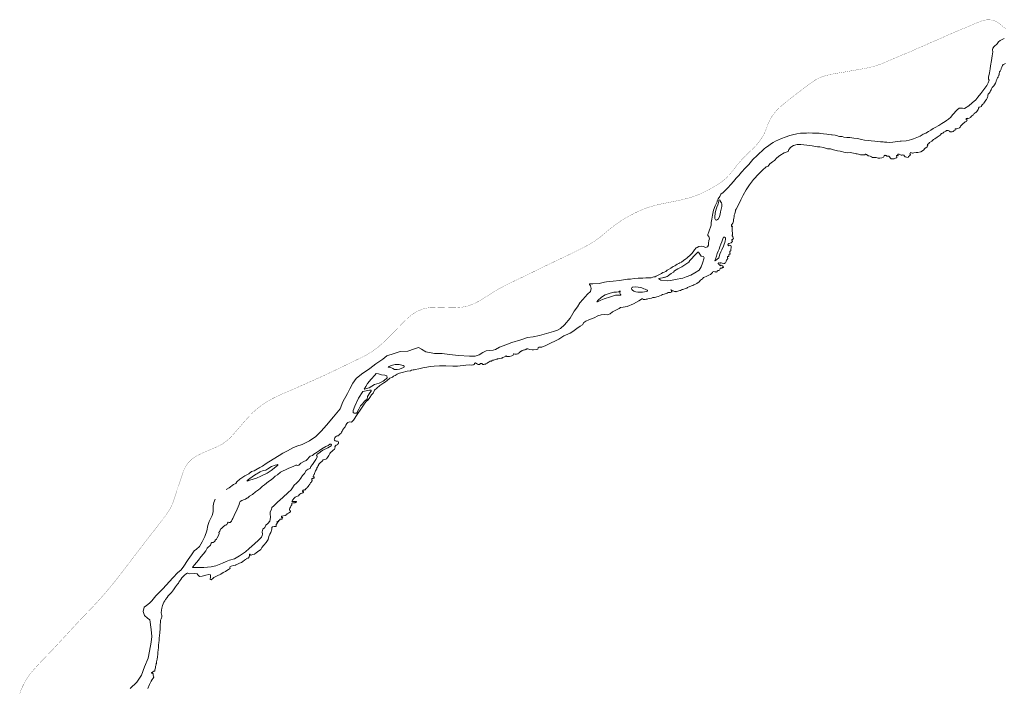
# Model space of a CAD drawing. Header units: metres. Extents: x 347609 to 404409, y 8548087 to 8605413.
# Tile 13 of 49: x 367735 to 370412, y 8557594 to 8559410. Entities that reach past the tile are written whole.
import ezdxf

# ---------------------------------------------------------------- set-up
doc = ezdxf.new("R2010")
doc.units = ezdxf.units.M
doc.layers.add('01. RIO', color=7, linetype='Continuous', lineweight=5, true_color=0x2776bb)
doc.layers.add('Red vial nacional', color=242, linetype='Continuous', lineweight=40)

# ---------------------------------------------------------------- blocks, each defined once
blk = doc.blocks.new('REIORORI')
at = {"layer": '01. RIO', "color": 152, "lineweight": 15, "true_color": 0x2776bb, "flags": 128}
for points in [[(368296.4, 8558134), (368304.7, 8558138.4), (368316.6, 8558147.4), (368322.5, 8558150.1), (368325.9, 8558154.7), (368334, 8558162), (368347.6, 8558170.5), (368358.3, 8558175.9), (368365.2, 8558183), (368372.7, 8558184.7), (368377.4, 8558186.9), (368388.3, 8558193.4), (368395.4, 8558196.9), (368405.2, 8558204.2), (368424.2, 8558216.1), (368440.8, 8558225.9), (368450.6, 8558232.3), (368463, 8558238.4), (368477.6, 8558247.1), (368488.6, 8558251.8), (368503.5, 8558256.2), (368523.5, 8558266.4), (368540.5, 8558277.6), (368554.5, 8558292.3), (368569.1, 8558308.2), (368588.9, 8558331.1), (368606.9, 8558353.1), (368614, 8558371.6), (368626.9, 8558394.2), (368633.3, 8558407.2), (368641.1, 8558423), (368649.9, 8558435), (368664.3, 8558446.9), (368687.4, 8558462.3), (368703.3, 8558475.1), (368722.6, 8558488.2), (368733.8, 8558497), (368753.1, 8558503.6), (368769.9, 8558508.5), (368790.6, 8558509.9), (368808.4, 8558515.8), (368819.7, 8558519.5), (368827.8, 8558515.3), (368839.8, 8558507.5), (368863, 8558503.6), (368884.3, 8558503.1), (368903.6, 8558500.9), (368928.5, 8558498), (368957.9, 8558495.8), (368973.8, 8558495.8), (368984.8, 8558499.5), (368994.8, 8558506.1), (369003.4, 8558510.2), (369013.7, 8558511.2), (369022.7, 8558511.9), (369028.8, 8558514.6), (369039.9, 8558520.2), (369057, 8558526.6), (369073.6, 8558533), (369097.9, 8558540), (369115.7, 8558546.6), (369131.2, 8558548.6), (369148.8, 8558552.5), (369167.6, 8558557.7), (369186.9, 8558563.5), (369197.2, 8558566.7), (369205.3, 8558570.9), (369216.8, 8558581.2), (369231.7, 8558599.7), (369242.7, 8558617.9), (369252, 8558629.8), (369258.6, 8558641.1), (369266.5, 8558650.1), (369279.4, 8558664.6), (369286.8, 8558672.2), (369289.5, 8558679.8), (369287.5, 8558687.1), (369284.3, 8558690.8), (369284.8, 8558692.5), (369293.4, 8558692.7), (369311.2, 8558693.7), (369325.4, 8558697.4), (369330.9, 8558697.8), (369338, 8558698.5), (369348.6, 8558700.1), (369365.9, 8558701.9), (369377.4, 8558703.5), (369387.5, 8558705), (369395.6, 8558705.7), (369405.9, 8558706.7), (369416.5, 8558707.9), (369429.8, 8558707.7), (369437.6, 8558708.5), (369442.2, 8558709.2), (369452.4, 8558709.2), (369456.3, 8558710.5), (369459.4, 8558711.4), (369463.1, 8558711.9), (369465.6, 8558713.4), (369467.4, 8558714.2), (369469.8, 8558715.1), (369473.2, 8558716.9), (369476.8, 8558718.4), (369480.5, 8558720.7), (369484, 8558723), (369487.1, 8558724.2), (369491.9, 8558726), (369495.6, 8558729.3), (369499.2, 8558731.6), (369505.4, 8558735.3), (369509.1, 8558737.6), (369512.4, 8558739.3), (369516.5, 8558741.7), (369519.4, 8558742.9), (369522.9, 8558745.6), (369527.4, 8558748.1), (369530.3, 8558749.5), (369534.7, 8558751.9), (369539.7, 8558755.6), (369546.3, 8558760.5), (369549.1, 8558762.3), (369551.8, 8558764.7), (369557.1, 8558770), (369562.7, 8558775.2), (369566.4, 8558779.9), (369570.2, 8558785.2), (369574.8, 8558790), (369577.3, 8558791.6), (369582.1, 8558793.9), (369590.3, 8558795.3), (369594.4, 8558793.7), (369599.7, 8558791.2), (369605.2, 8558793), (369608.2, 8558797.4), (369608.1, 8558802.9), (369609.3, 8558810.4), (369610.7, 8558815.1), (369609.2, 8558821.3), (369606.3, 8558823.5), (369605.9, 8558826.5), (369609, 8558834.1), (369615.6, 8558852.4), (369615.6, 8558859.6), (369616.9, 8558868.7), (369619.2, 8558879.1), (369622.1, 8558892.3), (369626.6, 8558904.5), (369630.1, 8558911.4), (369631.4, 8558915.2), (369632, 8558918.1), (369634.8, 8558923.5), (369638.8, 8558930.1), (369641.9, 8558936.3), (369647.9, 8558940.7), (369652, 8558944.8), (369660.5, 8558953.3), (369669, 8558962.9), (369675.8, 8558970.6), (369683.5, 8558979.8), (369690.7, 8558987.3), (369697.7, 8558995.6), (369707.7, 8559006.5), (369717.3, 8559016.7), (369728.5, 8559030), (369731.5, 8559033.3), (369738, 8559038.8), (369746, 8559046.8), (369753.7, 8559054.2), (369759.2, 8559059.1), (369764, 8559063.2), (369770.9, 8559068), (369776.9, 8559071.9), (369784.3, 8559076.4), (369790.4, 8559079.9), (369798.4, 8559083.8), (369806.6, 8559087.8), (369816.9, 8559091.5), (369828.8, 8559095.5), (369836.7, 8559097.5), (369848.2, 8559100), (369858.6, 8559101.8), (369867.3, 8559102.4), (369874.2, 8559102.4), (369881.3, 8559102.7), (369890.6, 8559101.9), (369896.1, 8559102.2), (369903.8, 8559101.9), (369908.7, 8559101.8), (369913.4, 8559101.1), (369920.6, 8559100), (369929.9, 8559099.1), (369935.3, 8559098), (369942.1, 8559097.2), (369944.7, 8559097.7), (369952.3, 8559096.7), (369957.2, 8559095.8), (369960.3, 8559093.9), (369963.8, 8559093.3), (369967.1, 8559093), (369971.3, 8559092.5), (369975.8, 8559091.5), (369984.5, 8559090.1), (369992.2, 8559090), (370003.2, 8559088.2), (370013.6, 8559087.1), (370024.3, 8559085.1), (370032.1, 8559083), (370041.8, 8559082.1), (370050.8, 8559081.2), (370060.4, 8559080.4), (370068.7, 8559079.3), (370076.1, 8559078.3), (370082.6, 8559078), (370086.2, 8559077.7), (370092.6, 8559077.1), (370100, 8559076.3), (370109.5, 8559077.4), (370115.8, 8559078), (370122.2, 8559079.3), (370128.8, 8559080.2), (370131.5, 8559080.2), (370145.2, 8559081), (370153.7, 8559082.6), (370160.3, 8559084.9), (370165.5, 8559086.2), (370174.5, 8559089.8), (370183.2, 8559093.9), (370192, 8559098.9), (370199.1, 8559102.4), (370206.5, 8559106.8), (370212.2, 8559110.1), (370219.1, 8559114.2), (370224.1, 8559117), (370234.4, 8559122.8), (370242.6, 8559128.1), (370251.4, 8559133.6), (370255.3, 8559136.4), (370260.8, 8559140.2), (370267, 8559145.2), (370271.5, 8559151.9), (370284, 8559165.6), (370290, 8559169.7), (370299, 8559170.3), (370304, 8559168.9), (370315.5, 8559175.8), (370325.4, 8559184.5), (370335.2, 8559192.7), (370340.7, 8559200.1), (370348.1, 8559210), (370357.1, 8559220.7), (370364.5, 8559231.6), (370368.9, 8559238.5), (370370.8, 8559245.6), (370369.5, 8559248.9), (370369.2, 8559254), (370371.9, 8559265.6), (370374, 8559277), (370375, 8559284.9), (370377.1, 8559299), (370379.1, 8559312.4), (370380.7, 8559322.9), (370380.5, 8559328.5), (370381, 8559332.8), (370384.6, 8559337), (370392.7, 8559344.9), (370396.2, 8559350), (370401.5, 8559354.1), (370411.6, 8559359.1)], [(368084.1, 8557593.4), (368088.1, 8557603.7), (368092.3, 8557613.3), (368095.4, 8557617.3), (368098.6, 8557620.9), (368100.1, 8557623.9), (368099.2, 8557626.7), (368098.5, 8557629.5), (368098.5, 8557631.3), (368098.4, 8557633.8), (368097.5, 8557633.9), (368096.3, 8557634.6), (368094.4, 8557634.6), (368093.8, 8557635.2), (368094, 8557636.3), (368095.4, 8557636.7), (368097.1, 8557638), (368099.9, 8557639.8), (368101.7, 8557640.2), (368102.5, 8557641.5), (368102.7, 8557643.7), (368103.4, 8557646.8), (368104.5, 8557649.2), (368104.7, 8557652.5), (368105.3, 8557655.5), (368105.9, 8557657.4), (368105.8, 8557659.3), (368106.9, 8557660.7), (368107.5, 8557665.8), (368108.6, 8557672.6), (368109.7, 8557678.9), (368110.4, 8557686), (368110.9, 8557691.7), (368111.7, 8557697.5), (368112.5, 8557704.3), (368112.6, 8557711), (368113.4, 8557717.7), (368114.2, 8557723.8), (368114.6, 8557729.1), (368115.5, 8557738.3), (368116, 8557743.6), (368116.5, 8557748.2), (368117.4, 8557752.7), (368117.3, 8557755.1), (368117, 8557757.9), (368117.1, 8557760.2), (368117.5, 8557763.3), (368117.5, 8557767.2), (368117.9, 8557772.8), (368118.4, 8557778.7), (368119, 8557780.7), (368120.1, 8557781.9), (368120.6, 8557784.9), (368121.7, 8557787.2), (368121.3, 8557791), (368120.5, 8557794.7), (368120.1, 8557798.4), (368120.5, 8557805.8), (368121.7, 8557811), (368123.8, 8557818.4), (368125.2, 8557823.3), (368126.8, 8557827.2), (368129.8, 8557831), (368132.1, 8557834.5), (368135.8, 8557840), (368139.1, 8557844.5), (368142.9, 8557848.7), (368147.7, 8557854), (368153.2, 8557861.2), (368159, 8557869.1), (368164, 8557876.7), (368166.6, 8557879.5), (368167.8, 8557881.6), (368170.5, 8557885.4), (368173, 8557888.9), (368176, 8557894), (368177.8, 8557895.8), (368182.4, 8557899.9), (368188.6, 8557905.4), (368190.4, 8557906.6), (368192.3, 8557906.8), (368198, 8557904.8), (368209.6, 8557905.1), (368218.2, 8557904.2), (368219.8, 8557902.2), (368224.5, 8557897.6), (368231.7, 8557897.9), (368241.3, 8557901.3), (368249.4, 8557902.4), (368253.6, 8557901.6), (368254, 8557896.7), (368253, 8557888.9), (368255.6, 8557888.5), (368260.3, 8557892.2), (368263.2, 8557894.6), (368272.6, 8557899.3), (368282.4, 8557903.9), (368288.5, 8557908.1), (368294.7, 8557911.4), (368298.5, 8557914.1), (368303.4, 8557916.3), (368305.6, 8557917.8), (368307.1, 8557918.8), (368307.7, 8557920.3), (368306.6, 8557921.9), (368306.2, 8557923.1), (368307.3, 8557924.4), (368310.6, 8557925.8), (368316.2, 8557926.9), (368321, 8557928.1), (368323.1, 8557928.5), (368324.1, 8557929.6), (368327, 8557930.6), (368332.6, 8557933.4), (368338.5, 8557935.7), (368342.1, 8557938), (368346.2, 8557941.9), (368348.9, 8557943.8), (368350.8, 8557944.9), (368352.3, 8557946.2), (368354.3, 8557947.3), (368355.4, 8557947.6), (368356.2, 8557947.1), (368356.9, 8557947.1), (368357.7, 8557948), (368359.3, 8557950.9), (368360.4, 8557952.3), (368360, 8557955.3), (368360.5, 8557958.4), (368361.7, 8557958.5), (368362.4, 8557956.5), (368363, 8557955.2), (368364.9, 8557955.6), (368366.3, 8557955.9), (368368, 8557956.9), (368373.3, 8557958.3), (368378, 8557961.7), (368382, 8557964.2), (368390.7, 8557971.1), (368393.9, 8557976.1), (368398.6, 8557982.9), (368405.3, 8557989.9), (368410.4, 8557998.2), (368412.3, 8558006.3), (368415.8, 8558012.6), (368418.4, 8558017.3), (368420.9, 8558026), (368421.1, 8558030.3), (368422.3, 8558032.7), (368427, 8558033.2), (368429.8, 8558033.4), (368431.9, 8558033.4), (368432.9, 8558034.5), (368432.7, 8558036.2), (368432.2, 8558037.9), (368432.2, 8558038.8), (368433.3, 8558039.6), (368435, 8558042.1), (368436, 8558043.1), (368436.3, 8558043.6), (368435.9, 8558044), (368434.7, 8558044.9), (368435, 8558045.7), (368436.4, 8558046.4), (368437.4, 8558045.8), (368438, 8558045.5), (368438.8, 8558046.2), (368439, 8558047.5), (368439.6, 8558048.2), (368439.1, 8558048.8), (368439.4, 8558049.2), (368442, 8558050.6), (368442.8, 8558051.2), (368442.8, 8558051.8), (368443.7, 8558053), (368446.4, 8558053.1), (368447.8, 8558053.1), (368448.4, 8558052.9), (368448.6, 8558054.2), (368449.3, 8558056.1), (368450.1, 8558057.4), (368451, 8558058.4), (368450.2, 8558058.4), (368447.7, 8558058.1), (368447.1, 8558058.7), (368446.8, 8558061.1), (368447.5, 8558061.7), (368457.3, 8558062.7), (368457.9, 8558064.3), (368461.1, 8558064.5), (368462.8, 8558067.5), (368465.8, 8558069.4), (368469.2, 8558071.5), (368471.3, 8558073.5), (368471.9, 8558075.5), (368470.9, 8558075.9), (368469.3, 8558076.3), (368468.8, 8558078.7), (368468.7, 8558080.7), (368469.9, 8558082.8), (368471.6, 8558086.1), (368473.1, 8558090), (368475.1, 8558092.3), (368475.4, 8558093.9), (368475.3, 8558095.3), (368475.2, 8558096.9), (368476.6, 8558097.6), (368478.5, 8558097.7), (368482.9, 8558097.9), (368484.4, 8558098.5), (368486.7, 8558098.8), (368486.9, 8558099.9), (368487.8, 8558100.6), (368487.7, 8558100.9), (368485.6, 8558100.9), (368481.8, 8558101), (368477.6, 8558100.9), (368475.8, 8558100.9), (368475.2, 8558101.5), (368476.8, 8558104.7), (368481.2, 8558109.8), (368484.6, 8558112.9), (368487.8, 8558114.8), (368493.1, 8558116.9), (368495.1, 8558119.1), (368496.6, 8558121.2), (368499.4, 8558122.8), (368502, 8558123.6), (368503.4, 8558124.1), (368504.7, 8558125), (368506, 8558125.7), (368506.6, 8558125.9), (368506.8, 8558127.8), (368505.6, 8558128.3), (368504.2, 8558128.6), (368503.9, 8558129.5), (368504.1, 8558130.1), (368504.7, 8558130.3), (368504.9, 8558131.1), (368504.9, 8558131.8), (368505.8, 8558132.1), (368508.1, 8558132.1), (368508.7, 8558132.4), (368509.2, 8558132.8), (368511.4, 8558133.1), (368512.4, 8558133.1), (368512.7, 8558133.3), (368512.6, 8558133.8), (368512.6, 8558134.7), (368513.7, 8558136.1), (368514.5, 8558136.2), (368515.1, 8558136.4), (368515.1, 8558137), (368515.9, 8558137.5), (368516.2, 8558138.3), (368516.8, 8558138.7), (368517.3, 8558139.5), (368517.8, 8558140.1), (368518.6, 8558140.4), (368519.1, 8558141.4), (368520.1, 8558142.7), (368520.4, 8558143.7), (368521.3, 8558144.3), (368521.6, 8558145.1), (368522.3, 8558145.5), (368522.3, 8558145.8), (368523, 8558146.9), (368524.4, 8558148.7), (368525.3, 8558150.4), (368526, 8558151.6), (368527, 8558152.5), (368528.4, 8558153.6), (368528.7, 8558154.6), (368529.5, 8558155.6), (368529.6, 8558156.9), (368530.2, 8558157.8), (368530.8, 8558158.4), (368530.8, 8558159.1), (368530.8, 8558159.9), (368529.4, 8558160), (368529.6, 8558161.1), (368529.9, 8558162.8), (368530.4, 8558163.4), (368531.5, 8558163.5), (368532.2, 8558163.8), (368533, 8558164.2), (368534.8, 8558164.2), (368535.7, 8558164.6), (368536.2, 8558166.6), (368535.9, 8558168.1), (368534.2, 8558168.4), (368532.9, 8558168.5), (368533.1, 8558169.7), (368534.2, 8558171.5), (368535.1, 8558173.9), (368535.9, 8558174.9), (368536.9, 8558177), (368538, 8558179.7), (368539, 8558182.2), (368539.9, 8558184.3), (368541.4, 8558187.4), (368542.3, 8558189.2), (368542.8, 8558190), (368543.3, 8558192.2), (368544.8, 8558194.1), (368546.2, 8558197), (368547.4, 8558199), (368548, 8558200.9), (368549.8, 8558203.1), (368551.4, 8558205.1), (368553.5, 8558207.4), (368557, 8558209.7), (368558.8, 8558211.6), (368559.7, 8558213.1), (368560.5, 8558214.5), (368564.3, 8558215.6), (368567.7, 8558216.5), (368569.3, 8558217.5), (368572.4, 8558220.8), (368574.2, 8558223.5), (368575.4, 8558225.7), (368578.7, 8558231.7), (368580, 8558234.2), (368583.9, 8558237.1), (368586.8, 8558239.5), (368591.4, 8558243.2), (368592.9, 8558246.7), (368591.9, 8558248.8), (368592, 8558250), (368594, 8558252.3), (368595.8, 8558253.9), (368598.4, 8558255.3), (368599.9, 8558256.4), (368601.2, 8558258.3), (368601.8, 8558259.9), (368601.9, 8558262.2), (368601.5, 8558263.8), (368599.5, 8558264.8), (368597.8, 8558264.8), (368596, 8558264.9), (368593.3, 8558266), (368591.5, 8558268.1), (368590.5, 8558269.2), (368590.8, 8558271.4), (368592.2, 8558273.9), (368593.6, 8558276.5), (368596.2, 8558278.6), (368598.2, 8558279.2), (368600.2, 8558279.3), (368600.9, 8558279.3), (368601.9, 8558279.7), (368603.3, 8558281.8), (368606.6, 8558285.1), (368609.2, 8558286.9), (368610.5, 8558289.4), (368612.1, 8558292.3), (368612.7, 8558294.6), (368616.1, 8558298.2), (368618.2, 8558301.8), (368619.8, 8558304.3), (368622.4, 8558308.3), (368624.8, 8558313.4), (368627.2, 8558316.1), (368632, 8558317.4), (368637.8, 8558316.5), (368642.7, 8558321.9), (368653, 8558337.5), (368663.1, 8558351.7), (368666.8, 8558357.2), (368671.5, 8558365.6), (368677.2, 8558372.9), (368683.1, 8558377.6), (368687.3, 8558384), (368692, 8558390.6), (368696, 8558395.9), (368700.3, 8558403.4), (368706.2, 8558409), (368714.6, 8558416.1), (368725, 8558423.3), (368730.2, 8558426.6), (368734.5, 8558430), (368741.7, 8558436), (368745.8, 8558438), (368748.8, 8558438.8), (368751.8, 8558441.3), (368756, 8558443.7), (368761.2, 8558447.3), (368768.2, 8558450), (368775.5, 8558452.1), (368789.2, 8558455.1), (368798.1, 8558456.6), (368800.2, 8558457.6), (368804.7, 8558458.8), (368807.8, 8558458.6), (368810.6, 8558459.5), (368820.9, 8558461.9), (368831.7, 8558464.4), (368842.2, 8558466.4), (368851.2, 8558467.6), (368862.1, 8558469), (368876.4, 8558469.4), (368893.9, 8558469.6), (368912.7, 8558469.1), (368925.2, 8558469.3), (368932.7, 8558469.4), (368941.5, 8558470.8), (368948.1, 8558471.6), (368958.4, 8558472.1), (368964.5, 8558471.9), (368967.1, 8558472.2), (368969.1, 8558472.5), (368970.6, 8558473.2), (368972.2, 8558474), (368970.9, 8558474.7), (368971.4, 8558476), (368972.3, 8558476.9), (368973.7, 8558476.6), (368974.5, 8558477.6), (368977.7, 8558475.7), (368980.4, 8558474.2), (368981.8, 8558473.3), (368982.4, 8558473.4), (368983, 8558473.7), (368984.3, 8558473.5), (368985.5, 8558473.6), (368986.4, 8558474.3), (368987.3, 8558475), (368987.6, 8558475.7), (368988.3, 8558476.4), (368989.7, 8558476.2), (368990.1, 8558475.9), (368990.5, 8558476.3), (368991.5, 8558476.1), (368993.4, 8558474.1), (368994.5, 8558473.5), (368995, 8558473.6), (368995.8, 8558473.4), (368996.7, 8558473.1), (368997.6, 8558473.2), (368999.1, 8558473.9), (369001.8, 8558474.5), (369002.9, 8558475.2), (369004.6, 8558475.9), (369006, 8558476.8), (369007.6, 8558477.7), (369009, 8558478.8), (369011.3, 8558480.2), (369014.6, 8558482.1), (369017.7, 8558482.4), (369018.7, 8558482.7), (369019.2, 8558484.3), (369020.4, 8558485.2), (369024.4, 8558485.6), (369027.7, 8558486.7), (369031.3, 8558487.5), (369033.9, 8558488), (369034.8, 8558488.4), (369034.9, 8558488.9), (369035.8, 8558489), (369038.6, 8558489.3), (369045, 8558490.5), (369046.3, 8558491), (369046.9, 8558491.9), (369048, 8558491.9), (369049.1, 8558492.2), (369053.4, 8558493.8), (369056.6, 8558495.6), (369057.2, 8558496.3), (369057.9, 8558496.8), (369058.6, 8558496.2), (369058.5, 8558495.6), (369059.3, 8558495.1), (369063.7, 8558495.3), (369067.3, 8558495.4), (369073.5, 8558496.5), (369075.2, 8558497.5), (369077.1, 8558499.2), (369077.4, 8558500.1), (369077.8, 8558501.8), (369078, 8558502.4), (369079.2, 8558502.1), (369081.5, 8558501.5), (369082.8, 8558501.7), (369084.2, 8558501.3), (369086.1, 8558501.7), (369088.4, 8558502.1), (369090.3, 8558502.3), (369091.9, 8558504.2), (369093.7, 8558505.3), (369095, 8558507.2), (369096.2, 8558507.5), (369096.7, 8558508.3), (369097.7, 8558509), (369098.7, 8558509.2), (369100.4, 8558510.5), (369101.4, 8558511.4), (369103.9, 8558512), (369105.5, 8558512.7), (369107.4, 8558513.1), (369109.8, 8558513.6), (369111.8, 8558514.3), (369112.2, 8558515), (369113.5, 8558515.2), (369114.2, 8558515.8), (369116.7, 8558515.9), (369122.2, 8558514.6), (369128.8, 8558513.7), (369132.5, 8558513.5), (369139.4, 8558514), (369143.7, 8558515.4), (369144.6, 8558518.8), (369147.3, 8558520.3), (369151, 8558520.5), (369155.2, 8558520.4), (369158.9, 8558522), (369164.4, 8558524.1), (369169.7, 8558526.7), (369173, 8558528.9), (369180.2, 8558532.1), (369190.7, 8558536.7), (369201, 8558542.5), (369215.1, 8558551.6), (369225.3, 8558556.2), (369232.1, 8558558.7), (369238.8, 8558563.4), (369249.7, 8558570.8), (369259.5, 8558577.5), (369265.7, 8558581.5), (369269.5, 8558587.7), (369274.3, 8558590.7), (369283, 8558594.5), (369297.3, 8558600.4), (369307.3, 8558605.3), (369316.6, 8558608.2), (369325.4, 8558609), (369333.3, 8558608.7), (369340.5, 8558611.1), (369346.9, 8558616.1), (369359.9, 8558623.1), (369365.3, 8558625.9), (369368.4, 8558628.1), (369376.1, 8558628.9), (369387.2, 8558630.6), (369404.5, 8558637.8), (369418.6, 8558646.8), (369425.7, 8558651), (369427.2, 8558651.8), (369429.2, 8558651.6), (369430.7, 8558650.1), (369431.7, 8558649.8), (369435.5, 8558650), (369438.4, 8558650.7), (369441.5, 8558650.7), (369443.3, 8558651.9), (369447.6, 8558652.9), (369453.2, 8558653.7), (369457.1, 8558655.4), (369460.9, 8558655.9), (369471.2, 8558658.4), (369480.6, 8558661.5), (369482.8, 8558663.2), (369487.6, 8558664.4), (369495.4, 8558667.4), (369498.4, 8558669), (369504.4, 8558669.1), (369508.5, 8558670.5), (369509.3, 8558671.1), (369507.2, 8558672.6), (369507.8, 8558674.1), (369506, 8558675.4), (369506.6, 8558676.3), (369512.1, 8558673.6), (369515.2, 8558672.2), (369519, 8558671.7), (369520.3, 8558671.2), (369522.4, 8558671.5), (369524.8, 8558672.9), (369527.4, 8558673.8), (369529.7, 8558674.3), (369531.5, 8558674.5), (369534.3, 8558675.9), (369536.6, 8558676.9), (369538.2, 8558676.9), (369541.4, 8558677.9), (369545.5, 8558679.7), (369549.4, 8558680.7), (369550.8, 8558682.5), (369552.6, 8558683.8), (369555.8, 8558684.2), (369561.8, 8558687.2), (369565.4, 8558688.4), (369568, 8558689.9), (369571.1, 8558691), (369576.4, 8558693.9), (369582.7, 8558698.3), (369586.2, 8558702.3), (369591.9, 8558706.5), (369594.7, 8558710), (369596.9, 8558711.1), (369601.6, 8558712.8), (369609.1, 8558716.1), (369613.9, 8558718.3), (369618.5, 8558723.3), (369619.6, 8558725.4), (369622.7, 8558725.7), (369625.7, 8558725.6), (369627.7, 8558724.9), (369629, 8558724.6), (369630.7, 8558724.9), (369631.2, 8558725.2), (369631.2, 8558725.9), (369631.3, 8558727.3), (369631.6, 8558727.9), (369633.4, 8558728.7), (369636.3, 8558729.2), (369637.7, 8558730), (369639, 8558731.5), (369640.2, 8558733.1), (369640.1, 8558734.8), (369641.3, 8558735.3), (369643.9, 8558735.6), (369646, 8558736.6), (369647.8, 8558737.3), (369649, 8558737.4), (369648.8, 8558738.2), (369648, 8558739.3), (369647.1, 8558740.4), (369646.2, 8558741.9), (369644.3, 8558742.8), (369642.8, 8558743), (369640.8, 8558742.9), (369640.7, 8558742.5), (369640.4, 8558741.8), (369639.4, 8558742.4), (369639.1, 8558743.5), (369638, 8558744.4), (369636.5, 8558744.9), (369636, 8558745.4), (369635.8, 8558746.1), (369634.3, 8558747), (369634.2, 8558747.8), (369634.5, 8558748.9), (369635.5, 8558748.9), (369635.6, 8558749.4), (369635.8, 8558749.7), (369637.3, 8558749.3), (369638.8, 8558749), (369639.9, 8558748.8), (369640.9, 8558749.4), (369642.4, 8558749.7), (369645.3, 8558749.1), (369649.6, 8558747.9), (369651.3, 8558747.7), (369652.8, 8558748.4), (369654.3, 8558749.4), (369654.9, 8558751.3), (369655.7, 8558753.2), (369656.5, 8558754.8), (369657.2, 8558756.5), (369658.7, 8558758.7), (369659.8, 8558760.4), (369660.2, 8558761.6), (369659.6, 8558764.3), (369659.6, 8558766.6), (369662.1, 8558767.1), (369663.4, 8558767.5), (369663.5, 8558768.4), (369663.3, 8558769.9), (369663.6, 8558772.4), (369665.4, 8558772.9), (369666.8, 8558773.5), (369667, 8558774.4), (369666.3, 8558775.1), (369665.7, 8558775.9), (369666.1, 8558776.9), (369665.9, 8558778.4), (369665.9, 8558780.2), (369667.2, 8558781.6), (369669, 8558782.7), (369669, 8558783.3), (369668.7, 8558784.1), (369668.9, 8558785.2), (369668.7, 8558787.4), (369669.6, 8558789.3), (369670.1, 8558792.2), (369670.1, 8558794.2), (369669.7, 8558795.3), (369669.1, 8558796.3), (369668.2, 8558796.9), (369666.5, 8558797.6), (369663.8, 8558796.7), (369662, 8558796.2), (369661.6, 8558796.5), (369661.4, 8558797.8), (369661, 8558799.4), (369661.1, 8558800.1), (369663.8, 8558802.4), (369669.5, 8558804.2), (369671, 8558805.3), (369671.5, 8558806.5), (369672.4, 8558806.9), (369673, 8558807.7), (369672.8, 8558808.3), (369672.2, 8558808.2), (369672.1, 8558808.7), (369672.2, 8558809.4), (369672.2, 8558810.1), (369671.7, 8558810.8), (369671.3, 8558811.3), (369671.4, 8558812.2), (369671.6, 8558812.8), (369672.5, 8558812.8), (369673.7, 8558812.7), (369674.6, 8558813.3), (369674.6, 8558814.3), (369675.2, 8558815.1), (369675.8, 8558815.6), (369675.1, 8558817.9), (369674.4, 8558820.2), (369673.8, 8558821.4), (369672.5, 8558823.2), (369672.3, 8558824.8), (369672.9, 8558825.3), (369673.2, 8558826.9), (369673.7, 8558830.9), (369672.3, 8558835.6), (369672.8, 8558846.4), (369673.2, 8558848.2), (369673.2, 8558849.6), (369672.3, 8558848.9), (369671.6, 8558848.2), (369670.9, 8558848.4), (369670.4, 8558849.9), (369670.4, 8558851.3), (369670.8, 8558852.7), (369671.3, 8558853.8), (369672.3, 8558855), (369673.3, 8558856.3), (369674.4, 8558857.5), (369674.9, 8558859.8), (369675.8, 8558862.6), (369676.4, 8558866.3), (369677, 8558870.8), (369677.8, 8558874.4), (369678.3, 8558879), (369679.4, 8558882.6), (369680.4, 8558886.9), (369681.3, 8558889.8), (369681.9, 8558891), (369681.7, 8558893.1), (369683.3, 8558895.5), (369688.9, 8558905.6), (369696.4, 8558920.7), (369702.1, 8558933.5), (369710.5, 8558948), (369719.2, 8558962), (369730.2, 8558975.7), (369745, 8558991.8), (369754.8, 8559001.6), (369765.1, 8559010.1), (369770.3, 8559012.5), (369774.5, 8559018.4), (369781.9, 8559024), (369787.2, 8559028), (369794, 8559034.7), (369802.4, 8559041.5), (369813.9, 8559048.3), (369824.8, 8559052.6), (369826.9, 8559057.8), (369831.5, 8559064), (369839.5, 8559068.5), (369848.7, 8559071.3), (369858.8, 8559071.2), (369875.4, 8559069.2), (369890.1, 8559067.2), (369904.3, 8559064.4), (369911.1, 8559064.5), (369921.1, 8559063.3), (369931.9, 8559059.4), (369939.9, 8559059), (369947.6, 8559056.5), (369958.8, 8559054.3), (369966, 8559053.1), (369979.6, 8559049.5), (369985.8, 8559048.7), (369993, 8559049.2), (370002.3, 8559047.4), (370008, 8559047.1), (370009.9, 8559046), (370012.5, 8559045.6), (370016.1, 8559045.3), (370017.4, 8559043.9), (370021.6, 8559043.1), (370031.3, 8559043), (370033.5, 8559043.5), (370034.8, 8559044.5), (370035.9, 8559044.9), (370037.8, 8559043.8), (370041.4, 8559041.3), (370042.4, 8559040.6), (370044.4, 8559040.2), (370047.5, 8559039.8), (370050.9, 8559037.6), (370054, 8559035.6), (370057.7, 8559035.5), (370064.1, 8559035.4), (370069.5, 8559034.4), (370074.3, 8559034.3), (370079, 8559035.1), (370083.5, 8559036.8), (370085, 8559038.9), (370085.8, 8559040.7), (370087.3, 8559041.8), (370088.3, 8559041.7), (370089.3, 8559041.3), (370091.5, 8559040.9), (370093.3, 8559039.6), (370095, 8559039.9), (370096.5, 8559039.4), (370098, 8559039.3), (370100.2, 8559038), (370101.8, 8559035.2), (370103.5, 8559033.2), (370105, 8559032.3), (370109.5, 8559031.9), (370113.1, 8559032.3), (370116.2, 8559033.8), (370119.2, 8559035.2), (370119.9, 8559035.9), (370119.8, 8559037.8), (370119, 8559039.1), (370118.9, 8559040.4), (370118.9, 8559041.1), (370120.1, 8559041), (370122.7, 8559040.5), (370124.1, 8559041), (370123.2, 8559042.1), (370122.2, 8559043), (370123.4, 8559044.9), (370124, 8559045.3), (370125.3, 8559045.3), (370126.8, 8559045.2), (370129.9, 8559043), (370132.2, 8559042.1), (370134.3, 8559042.4), (370136.3, 8559042.8), (370138.9, 8559041.9), (370141.4, 8559039.1), (370143, 8559037.8), (370146.8, 8559036.5), (370150.6, 8559036.1), (370152, 8559038.5), (370154.8, 8559040.2), (370156.1, 8559042.2), (370157.1, 8559044.2), (370155.5, 8559045.6), (370156.1, 8559047.3), (370157.3, 8559049), (370160.3, 8559048.2), (370162.9, 8559047.5), (370164, 8559047.2), (370166.2, 8559048.6), (370173.1, 8559049.4), (370177.4, 8559049.1), (370185.2, 8559051.6), (370192.7, 8559055.7), (370196.6, 8559060), (370202.8, 8559065.1), (370204.2, 8559069.1), (370203.3, 8559069.6), (370202.8, 8559069.7), (370203.7, 8559071.6), (370207.2, 8559074.2), (370209, 8559076.6), (370215.6, 8559080.5), (370219.8, 8559085.1), (370223.7, 8559086.3), (370230.2, 8559090.9), (370238.2, 8559096.9), (370241.4, 8559100.9), (370245.1, 8559102), (370248, 8559104.7), (370253.8, 8559107.6), (370255.6, 8559109.5), (370259.4, 8559108.8), (370262.9, 8559107.2), (370265.4, 8559105.4), (370270.6, 8559105.8), (370273.5, 8559106.4), (370274.9, 8559108.4), (370278.3, 8559110.4), (370278.6, 8559113.5), (370281.9, 8559113.6), (370283.7, 8559113.5), (370286.3, 8559115), (370290.6, 8559116.8), (370292.2, 8559118.1), (370293.4, 8559121.1), (370300.2, 8559128.1), (370303.8, 8559131.1), (370305.4, 8559132.7), (370307.8, 8559132.9), (370310, 8559133.8), (370311.5, 8559137), (370311.5, 8559138.5), (370308.8, 8559138.4), (370308.6, 8559141.4), (370310.4, 8559141.7), (370313.1, 8559142), (370313.4, 8559142.4), (370315.2, 8559142.2), (370317.2, 8559142.8), (370318.6, 8559143.6), (370321.2, 8559144.6), (370321.6, 8559146.3), (370321.9, 8559147.7), (370324.1, 8559149.3), (370327.2, 8559151), (370328.3, 8559152.1), (370330.8, 8559155.2), (370332.7, 8559157.4), (370334.8, 8559158.3), (370337.4, 8559161.2), (370340.9, 8559165.9), (370342.1, 8559168), (370342, 8559170.2), (370343.7, 8559172.3), (370347.9, 8559173.6), (370349.9, 8559174.2), (370350.6, 8559175.9), (370352.6, 8559178.6), (370354.3, 8559180.4), (370355.8, 8559181.8), (370356.5, 8559183.5), (370358.7, 8559186.5), (370362.2, 8559191.8), (370363.6, 8559193.3), (370365.3, 8559197.1), (370366.5, 8559200.2), (370367.3, 8559201.4), (370367.3, 8559203.4), (370367.7, 8559205.5), (370368.8, 8559208), (370370.8, 8559210.5), (370373.5, 8559214.4), (370374.8, 8559216.8), (370376.4, 8559219.5), (370377.4, 8559222), (370379.5, 8559226.1), (370382.1, 8559229.1), (370383.6, 8559231), (370385.6, 8559233.6), (370388.1, 8559238.1), (370389.6, 8559240.3), (370390.1, 8559242.1), (370390.4, 8559243.6), (370390.5, 8559244.5), (370391.2, 8559245.9), (370391.9, 8559247.6), (370392.4, 8559248.8), (370392.8, 8559250.6), (370394.2, 8559252.6), (370395.2, 8559253.5), (370395.6, 8559254.2), (370395.9, 8559255.7), (370396.3, 8559257.3), (370397.2, 8559259.5), (370398, 8559260.3), (370398.2, 8559262.2), (370398.8, 8559264.6), (370399.4, 8559266.6), (370399.7, 8559268.2), (370400.9, 8559270.7), (370402.2, 8559272.2), (370402.5, 8559273.8), (370403.4, 8559276.1), (370404, 8559277.9), (370404.3, 8559279.3), (370405.4, 8559281.1), (370406.6, 8559284.1), (370407.3, 8559286.2), (370408.8, 8559288.1), (370412.1, 8559289), (370416, 8559291.1)], [(368035.6, 8557593.2), (368053.8, 8557610.1), (368066.6, 8557629.7), (368074.8, 8557652.1), (368084.8, 8557675.5), (368087.9, 8557694.8), (368092.4, 8557719), (368094.2, 8557734.5), (368093.1, 8557753.8), (368089, 8557779.3), (368082.8, 8557784.3), (368074.2, 8557791.7), (368071.4, 8557802.7), (368073.5, 8557813.7), (368080.4, 8557818.2), (368088.4, 8557825.1), (368094.3, 8557831.4), (368105.1, 8557845.2), (368124.3, 8557864.3), (368151.5, 8557893.7), (368165.4, 8557907.8), (368173.8, 8557914.5), (368179.9, 8557922.5), (368193.3, 8557943.2), (368202.4, 8557956.6), (368210, 8557967), (368216.4, 8557971.3), (368223.8, 8557978.5), (368231.8, 8557991.9), (368238.9, 8558005.9), (368243.9, 8558021.7), (368247.1, 8558035.9), (368250.4, 8558047.2), (368258.9, 8558063.4), (368261, 8558072.9), (368260.9, 8558082.3), (368261.7, 8558089.3), (368263.5, 8558098.5), (368266.9, 8558107.6)]]:
    blk.add_lwpolyline(points, dxfattribs=at)
for points in [[(369640.9, 8558916.3), (369639.4, 8558919.5), (369637.9, 8558920.8), (369636.5, 8558919.8), (369636, 8558916.5), (369633.5, 8558907.6), (369630.5, 8558900.6), (369628.2, 8558892.7), (369626.5, 8558884.3), (369625.2, 8558875), (369625.2, 8558869.9), (369627.2, 8558866.4), (369629.8, 8558865.3), (369635.3, 8558869.2), (369638.3, 8558875.5), (369639.8, 8558882.1), (369640.6, 8558888.2), (369642.4, 8558895.5), (369643.9, 8558902.8), (369644.4, 8558908.9), (369643.4, 8558912.4), (369642.1, 8558914)], [(369626.8, 8558755.6), (369631.1, 8558758.5), (369635.8, 8558763.2), (369638.7, 8558772.8), (369641.6, 8558779.3), (369644.4, 8558784.8), (369648.4, 8558794.6), (369650.6, 8558800.1), (369652.2, 8558804.7), (369653.3, 8558809.5), (369654.5, 8558813.4), (369653.9, 8558817.7), (369651.7, 8558819.5), (369648.8, 8558819), (369646.7, 8558814.5), (369643.9, 8558806.8), (369641.8, 8558800.2), (369639, 8558792.9), (369636.7, 8558786.6), (369634.7, 8558781.2), (369631.8, 8558774.7), (369629.5, 8558768.2), (369628.6, 8558765.1), (369628.2, 8558763.1), (369626.8, 8558759.4), (369625.5, 8558756.3), (369625.7, 8558755.7), (369626.4, 8558755.4)], [(369472.6, 8558705.8), (369478.5, 8558702.4), (369496, 8558700.7), (369505.6, 8558701.9), (369517.4, 8558704.6), (369538.4, 8558707.8), (369547.6, 8558711.3), (369560, 8558716.1), (369571, 8558722.6), (369582.8, 8558729.6), (369587.9, 8558738.5), (369591.9, 8558748.3), (369595.9, 8558763.1), (369594.9, 8558766.6), (369588.4, 8558767.7), (369583, 8558775.5), (369581.2, 8558778.5), (369578.7, 8558778.2), (369575.6, 8558775.2), (369569, 8558769), (369561.9, 8558760.9), (369557.2, 8558756.1), (369554.3, 8558751.8), (369546.7, 8558745.7), (369535.4, 8558738.7), (369524.5, 8558733.7), (369520.2, 8558730.8), (369515.6, 8558727.7), (369512.7, 8558724.2), (369506.8, 8558720.3), (369503, 8558718), (369499.7, 8558715), (369498.7, 8558714.1), (369495.4, 8558712.9), (369492.9, 8558712), (369491.3, 8558711), (369489.4, 8558710.5), (369487.4, 8558709.8), (369485.6, 8558709.7), (369483.2, 8558709), (369478, 8558707.8), (369474.8, 8558706.9), (369473.1, 8558706.7), (369472.7, 8558706.5)], [(369402.4, 8558683.5), (369408.7, 8558684), (369416.6, 8558683.2), (369422, 8558682.3), (369427.2, 8558681.3), (369430.2, 8558680), (369432.2, 8558678.7), (369435.5, 8558677.7), (369440.9, 8558675.6), (369442.3, 8558674.1), (369442.2, 8558672.6), (369439.3, 8558671.5), (369433.7, 8558670.9), (369428.6, 8558670), (369422.4, 8558669.7), (369415.8, 8558669.9), (369410.7, 8558670.8), (369404.8, 8558672.5), (369401.6, 8558675.2), (369399.3, 8558677.5), (369398.8, 8558679.8), (369399.6, 8558681.9), (369400.6, 8558683.1)], [(369304.8, 8558643.3), (369307.1, 8558647), (369317.3, 8558656.1), (369327, 8558662.3), (369340.3, 8558667.1), (369350.7, 8558669.8), (369358, 8558669.8), (369364.3, 8558671.2), (369367.7, 8558673.4), (369367.9, 8558672.6), (369367.1, 8558667.4), (369368.5, 8558663.8), (369369.9, 8558662.4), (369369.6, 8558661.5), (369355.1, 8558661.5), (369341.2, 8558657.7), (369324.7, 8558652.1), (369315.3, 8558647.8), (369306.6, 8558643.9)], [(368737.4, 8558467.5), (368745, 8558470.9), (368755.7, 8558473), (368766.6, 8558473.3), (368778, 8558470.7), (368780.2, 8558469.1), (368780.7, 8558467.1), (368779.4, 8558465.1), (368774.4, 8558463.8), (368767.6, 8558461.1), (368761.9, 8558459.7), (368754.3, 8558459.9), (368749.9, 8558462.3), (368746.6, 8558464.5), (368742.8, 8558466.3), (368738.1, 8558466.3)], [(368671.8, 8558406.4), (368676.2, 8558413.8), (368680.7, 8558421.5), (368690.5, 8558433.1), (368701.3, 8558444.7), (368704.7, 8558448.9), (368711.1, 8558447.7), (368719.4, 8558445.7), (368728.2, 8558444.7), (368733.8, 8558442.5), (368734.4, 8558437.1), (368732, 8558434.3), (368723.4, 8558428.3), (368712.7, 8558422.5), (368699.9, 8558418.7), (368685.1, 8558410.2), (368678.3, 8558408), (368673.7, 8558406.1)], [(368641.9, 8558343), (368642.1, 8558348), (368646.9, 8558360.4), (368656.5, 8558381.9), (368668.4, 8558399.9), (368677.2, 8558402.3), (368686.6, 8558403.9), (368690.6, 8558404.1), (368691, 8558401.3), (368687, 8558396.3), (368680.8, 8558386.3), (368679.6, 8558379.5), (368672.8, 8558373.7), (368667, 8558366.9), (368661.6, 8558360.8), (368656.9, 8558352.4), (368653.9, 8558345.8), (368652.5, 8558342.6), (368650.9, 8558341.6), (368647.7, 8558341.2), (368644.5, 8558341)], [(368204.9, 8557921.6), (368214.3, 8557921.5), (368236.1, 8557922.2), (368255.6, 8557923.9), (368268.2, 8557926.5), (368286.3, 8557933.6), (368296.3, 8557937.9), (368305.6, 8557942.1), (368319.2, 8557945.4), (368332.8, 8557953.6), (368344.1, 8557960.5), (368348.9, 8557964.7), (368358.9, 8557973.3), (368366.4, 8557980.2), (368373.7, 8557985.7), (368384.6, 8557996.2), (368392.4, 8558003.8), (368394.6, 8558008.6), (368395.2, 8558012.3), (368394.5, 8558018.3), (368396.6, 8558025.9), (368401.9, 8558030.9), (368404.8, 8558036.8), (368409.9, 8558041.6), (368415.1, 8558047.6), (368417, 8558057.8), (368416, 8558068.2), (368416.7, 8558072.7), (368419.6, 8558079.7), (368421.2, 8558085.3), (368426.1, 8558089.7), (368436.4, 8558099.3), (368450.8, 8558112.2), (368465.1, 8558125.9), (368473.1, 8558132.5), (368476.7, 8558137.9), (368481.7, 8558145.6), (368488, 8558151.4), (368494.6, 8558157.7), (368499.8, 8558164.9), (368504.3, 8558171.6), (368509.5, 8558176.9), (368514.2, 8558185.1), (368520, 8558189), (368525.4, 8558190.7), (368527.2, 8558195.8), (368531.5, 8558202.1), (368536.9, 8558209.6), (368540.6, 8558215.7), (368544.5, 8558221.5), (368544, 8558223.9), (368542.4, 8558226.4), (368544.2, 8558229.7), (368551.4, 8558234.2), (368552.7, 8558236.5), (368559.6, 8558240.5), (368572.9, 8558246.6), (368582, 8558252), (368582.7, 8558255.4), (368581.4, 8558257.3), (368578.1, 8558256.5), (368573.6, 8558253.5), (368568, 8558250.3), (368556.8, 8558244.1), (368550.3, 8558239.7), (368539.3, 8558232.1), (368535.4, 8558230.2), (368531.7, 8558226), (368525.4, 8558223.9), (368521.4, 8558220.3), (368518.5, 8558217), (368513.9, 8558213), (368507.5, 8558210), (368500, 8558205), (368494.2, 8558199.7), (368491.8, 8558199), (368488.8, 8558200), (368486, 8558200), (368480.9, 8558197.6), (368465.6, 8558190.5), (368444.4, 8558180.8), (368436.1, 8558173.9), (368430, 8558169.7), (368424.5, 8558164.3), (368419.1, 8558160), (368411.4, 8558155.1), (368406.6, 8558151.1), (368400.5, 8558146.4), (368395.8, 8558142.8), (368389.2, 8558136.9), (368384.3, 8558133.2), (368376.8, 8558127.1), (368368.2, 8558120.3), (368360.3, 8558115.5), (368357.9, 8558113.4), (368355.1, 8558111), (368352.8, 8558110), (368348.8, 8558107.9), (368346.3, 8558107), (368339.2, 8558104.2), (368334.8, 8558101), (368333.3, 8558097.2), (368331.7, 8558092.7), (368326.4, 8558080.5), (368318.7, 8558063.3), (368314.8, 8558054.8), (368312.7, 8558052.3), (368311.6, 8558050.5), (368311, 8558048.1), (368309.7, 8558045.7), (368307.3, 8558044.3), (368304.9, 8558044.4), (368302.4, 8558044.6), (368300.6, 8558042.7), (368299.8, 8558040.3), (368298.8, 8558038.4), (368297.2, 8558037.9), (368293.9, 8558037), (368288.5, 8558031.9), (368283.6, 8558027.7), (368281.2, 8558025.8), (368279.2, 8558020.9), (368276.8, 8558016.5), (368277.2, 8558013.8), (368275.4, 8558008.4), (368272.3, 8558002.3), (368270, 8557998.8), (368266.9, 8557996), (368266.3, 8557994.4), (368263.7, 8557991.5), (368261, 8557990.1), (368257.9, 8557989.5), (368255.5, 8557987.6), (368254.8, 8557985.4), (368254.4, 8557982.6), (368251.6, 8557979.9), (368248.2, 8557978.1), (368244.6, 8557974), (368241, 8557967.1), (368234.9, 8557958.7), (368228.2, 8557950.6), (368221.1, 8557941.7), (368216, 8557935), (368210.9, 8557928.8), (368206.3, 8557923.2)], [(368435.5, 8558201.1), (368429.9, 8558200.2), (368420.3, 8558196.1), (368409.9, 8558190.3), (368404.3, 8558185.9), (368397.2, 8558185.3), (368389.5, 8558181.9), (368373.7, 8558173.1), (368361, 8558163.6), (368353.9, 8558157.9), (368353.9, 8558156.4), (368360.8, 8558159.2), (368379, 8558164.3), (368390.9, 8558169.7), (368407.7, 8558177.7), (368418.9, 8558185.2), (368432, 8558194.9), (368436.8, 8558199.6), (368436.7, 8558201), (368436.4, 8558201.3)]]:
    blk.add_lwpolyline(points, close=True, dxfattribs=at)

msp = doc.modelspace()

# ---------------------------------------------------------------- linework, layer by layer
at = {"layer": 'Red vial nacional', "transparency": 33554623, "const_width": 0.5}
msp.add_lwpolyline([(367735.5, 8557579.9), (367742.2, 8557596.7), (367750.4, 8557612.8), (367760.2, 8557628.1), (367771.7, 8557642.4), (367784.2, 8557656.2), (367797.1, 8557669.9), (367810.4, 8557683.6), (367823.8, 8557697.5), (367837.1, 8557711.8), (367850.4, 8557726.2), (367863.8, 8557740.7), (367877.3, 8557755.3), (367890.9, 8557770), (367904.7, 8557784.6), (367918.8, 8557799.1), (367932.8, 8557813.7), (367947.1, 8557829.2), (367960.7, 8557844.3), (367974.1, 8557859.8), (367987.3, 8557875.6), (368000.2, 8557891.7), (368012.3, 8557907.4), (368024.9, 8557923.9), (368037.6, 8557940.5), (368050.2, 8557957), (368062.8, 8557973.4), (368075.1, 8557989.4), (368087, 8558004.8), (368098.7, 8558019.7), (368109.6, 8558033.7), (368119.6, 8558046.6), (368128.3, 8558058.1), (368135.7, 8558068.1), (368141.5, 8558076.5), (368145.9, 8558083.7), (368152.9, 8558100.7), (368157.6, 8558114.7), (368160.7, 8558124.5), (368164.9, 8558137.4), (368171.1, 8558155.5), (368174.5, 8558165.6), (368177.6, 8558175.2), (368181.5, 8558185.9), (368186.6, 8558196.5), (368193.5, 8558206.5), (368202.3, 8558215.5), (368212.8, 8558223), (368224.5, 8558229.3), (368236.8, 8558234.9), (368249.5, 8558240.3), (368262.2, 8558245.7), (368274.3, 8558251.1), (368286, 8558257.3), (368297, 8558264.9), (368307.3, 8558273.9), (368316.9, 8558284.3), (368326.4, 8558295.2), (368336.1, 8558306.7), (368346.2, 8558318.4), (368356.9, 8558330.1), (368368.2, 8558341.8), (368380.6, 8558353), (368394.1, 8558363.4), (368408.8, 8558373), (368424.3, 8558381.7), (368440.2, 8558389.3), (368456.8, 8558396.6), (368474.1, 8558404), (368491.8, 8558411.8), (368509.8, 8558419.8), (368528.1, 8558427.9), (368546.5, 8558436.2), (368565.1, 8558444.7), (368583.8, 8558453.4), (368602.5, 8558462.3), (368621.2, 8558471.4), (368639.7, 8558480.4), (368657.7, 8558489.1), (368675.2, 8558497.8), (368691.6, 8558507.5), (368707.2, 8558518.5), (368721.8, 8558531), (368735.7, 8558544.4), (368749.5, 8558558.3), (368763.1, 8558572.2), (368776.2, 8558585.7), (368789.3, 8558598.4), (368802.9, 8558609.8), (368817.6, 8558618.8), (368833.3, 8558624.8), (368850.7, 8558628.2), (368868.1, 8558628.6), (368886, 8558628.2), (368904, 8558627.5), (368921.5, 8558627.6), (368938.5, 8558629.1), (368954.7, 8558632.6), (368970.3, 8558638.4), (368985.5, 8558646.3), (369000.4, 8558655.6), (369015.1, 8558664.9), (369031.6, 8558675.2), (369048.3, 8558684.5), (369065.8, 8558693.4), (369083.8, 8558702), (369102, 8558710.7), (369120.3, 8558719.6), (369138.8, 8558728.6), (369157.3, 8558737.7), (369176, 8558746.6), (369194.6, 8558755.5), (369213.3, 8558764.4), (369231.7, 8558773.2), (369249.7, 8558782), (369267.2, 8558790.8), (369284.1, 8558799.7), (369299.9, 8558809.5), (369314.8, 8558820.6), (369329.2, 8558832.5), (369343.4, 8558844.3), (369358, 8558855.5), (369373.4, 8558866), (369389.7, 8558875.5), (369406.3, 8558884.2), (369423.2, 8558892.3), (369440.6, 8558899.1), (369458.4, 8558904.6), (369476.6, 8558909), (369495.2, 8558912.8), (369514, 8558916.5), (369532.6, 8558920.5), (369550.7, 8558924.8), (369568.1, 8558930), (369584.5, 8558936.3), (369599.9, 8558943.8), (369614.8, 8558951.7), (369629.3, 8558960.1), (369643, 8558969.1), (369655.5, 8558979.2), (369666.6, 8558990.8), (369676.7, 8559003.4), (369686.5, 8559016.1), (369697.1, 8559028.6), (369708.4, 8559040.5), (369720, 8559051.5), (369731.3, 8559062.1), (369741.5, 8559073.2), (369750.6, 8559085.3), (369758.5, 8559098.4), (369764.7, 8559112.5), (369769.9, 8559126.5), (369776.2, 8559140.2), (369784.1, 8559153), (369794, 8559164.6), (369805.4, 8559175.3), (369817.6, 8559185.4), (369830.3, 8559195.6), (369843.5, 8559205.9), (369856.5, 8559215.7), (369870.2, 8559226.2), (369883.7, 8559236.4), (369897.5, 8559245.9), (369912, 8559253.4), (369927.5, 8559258.6), (369943.8, 8559262.3), (369960.7, 8559265.3), (369977.9, 8559268.1), (369995.1, 8559271.1), (370012.1, 8559274.1), (370028.8, 8559277.1), (370045.3, 8559280.3), (370061.4, 8559284.4), (370077, 8559289.7), (370092.5, 8559296.1), (370108.1, 8559302.9), (370123.9, 8559309.8), (370140.1, 8559316.5), (370156.4, 8559323.4), (370172.5, 8559330.4), (370188.3, 8559337.4), (370203.9, 8559344.2), (370219, 8559350.9), (370233.7, 8559357.3), (370248, 8559363.5), (370261.8, 8559369.5), (370275.2, 8559375.3), (370288, 8559380.7), (370300, 8559385.8), (370310.8, 8559390.3), (370320.5, 8559394.3), (370329.4, 8559398), (370337.5, 8559401.5), (370345.3, 8559404.7), (370352.1, 8559407.3), (370358.7, 8559409), (370365.4, 8559409.9), (370372, 8559410), (370378.4, 8559409.2), (370384.6, 8559407.5), (370390.5, 8559405), (370395.8, 8559401.9), (370400.4, 8559398.7), (370406.7, 8559393.3), (370412, 8559389.1), (370418.1, 8559384.6)], dxfattribs=at)

# ---------------------------------------------------------------- block references
msp.add_blockref('REIORORI', (0, 0))

doc.saveas('drawing.dxf')
